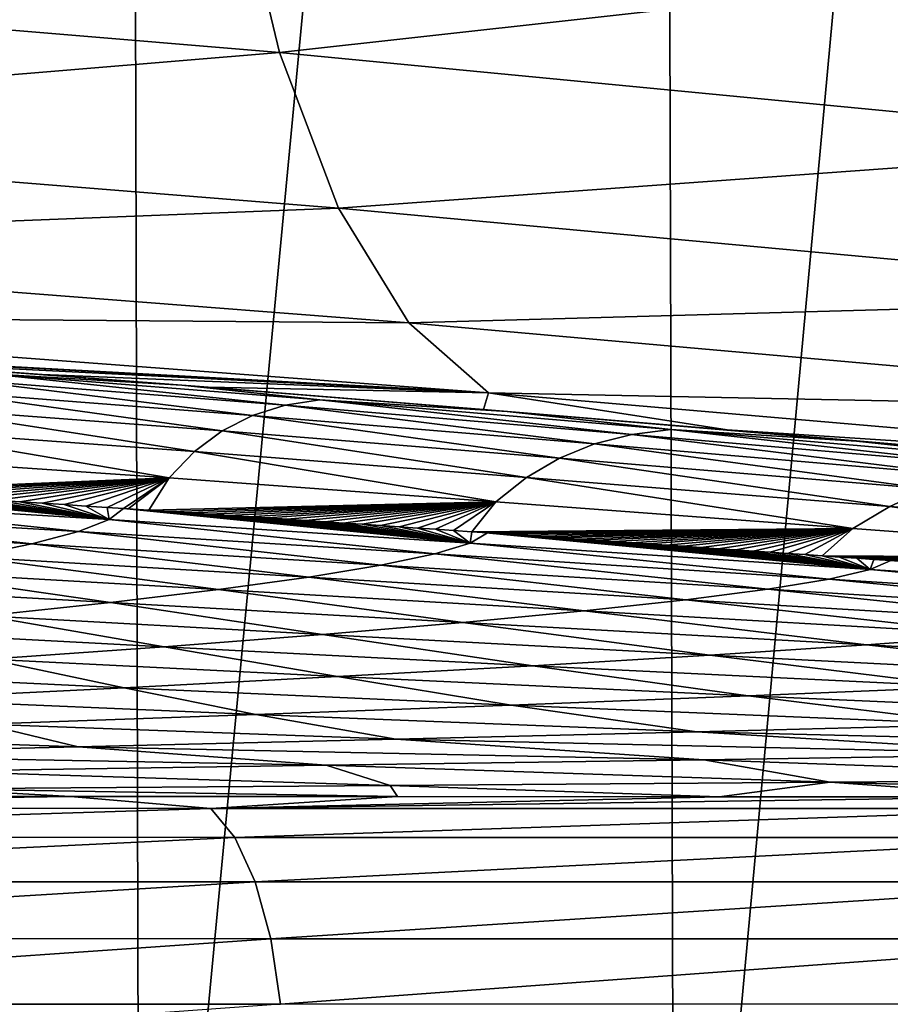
# Model space of a CAD drawing. Header units: metres. Extents: x -136 to 36, y -213 to -20.
# Tile 82 of 104: x 6.75 to 8.95, y -69.6 to -67.11. Entities that reach past the tile are written whole.
import ezdxf

# ---------------------------------------------------------------- set-up
doc = ezdxf.new("R2010")
doc.units = ezdxf.units.M
doc.layers.add('solid_11_382_033_XXX', color=7, linetype='CONTINUOUS')

msp = doc.modelspace()

# ---------------------------------------------------------------- linework, layer by layer
at = {"layer": 'solid_11_382_033_XXX'}
for points in [[(7.02093, -57.603088, 21.934113), (5.64944, -57.603088, 22.327284), (5.677366, -71.429977, 22.32019)], [(7.02093, -57.603088, 21.934113), (5.677366, -71.429977, 22.32019), (7.055346, -71.429123, 21.92305)], [(8.365403, -57.603088, 21.456661), (7.02093, -57.603088, 21.934113), (7.055346, -71.429123, 21.92305)], [(8.365403, -57.603088, 21.456661), (7.055346, -71.429123, 21.92305), (8.40589, -71.428391, 21.440807)], [(9.677687, -57.603088, 20.896767), (8.365403, -57.603088, 21.456661), (8.40589, -71.428391, 21.440807)], [(9.677687, -57.603088, 20.896767), (8.40589, -71.428391, 21.440807), (9.723751, -71.427765, 20.87534)], [(7.291532, -66.709419, -22.750183), (7.40746, -67.193466, -23.223169), (4.976586, -66.989723, -23.873901)], [(7.291532, -66.709419, -22.750183), (9.639515, -66.944496, -21.849882), (7.40746, -67.193466, -23.223169)], [(9.639515, -66.944496, -21.849882), (9.80453, -67.423752, -22.302559), (7.40746, -67.193466, -23.223169)], [(4.976586, -66.989723, -23.873901), (7.40746, -67.193466, -23.223169), (5.076524, -67.386421, -24.432999)], [(7.40746, -67.193466, -23.223169), (7.556606, -67.586151, -23.766327), (5.076524, -67.386421, -24.432999)], [(7.40746, -67.193466, -23.223169), (9.80453, -67.423752, -22.302559), (7.556606, -67.586151, -23.766327)], [(5.076524, -67.386421, -24.432999), (7.556606, -67.586151, -23.766327), (5.196702, -67.678596, -25.049551)], [(9.80453, -67.423752, -22.302559), (10.009259, -67.812546, -22.82098), (7.556606, -67.586151, -23.766327)], [(7.556606, -67.586151, -23.766327), (7.734422, -67.875481, -24.363092), (5.196702, -67.678596, -25.049551)], [(7.556606, -67.586151, -23.766327), (10.009259, -67.812546, -22.82098), (7.734422, -67.875481, -24.363092)], [(5.196702, -67.678596, -25.049551), (7.734422, -67.875481, -24.363092), (5.333454, -67.857346, -25.704758)], [(10.009259, -67.812546, -22.82098), (10.247459, -68.099022, -23.389334), (7.734422, -67.875481, -24.363092)], [(5.333454, -67.857346, -25.704758), (7.935485, -68.052643, -24.99527), (5.484375, -67.917671, -26.325197)], [(7.734422, -67.875481, -24.363092), (7.935485, -68.052643, -24.99527), (5.333454, -67.857346, -25.704758)], [(7.734422, -67.875481, -24.363092), (10.247459, -68.099022, -23.389334), (7.935485, -68.052643, -24.99527)], [(7.935485, -68.052643, -24.99527), (5.909245, -67.943527, -26.218142), (5.484375, -67.917671, -26.325197)], [(7.935485, -68.052643, -24.99527), (6.35024, -67.972977, -26.098679), (5.909245, -67.943527, -26.218142)], [(6.372169, -67.974525, -26.52632), (6.35024, -67.972977, -26.098679), (6.808345, -68.006088, -25.965919)], [(7.935485, -68.052643, -24.99527), (6.808345, -68.006088, -25.965919), (6.35024, -67.972977, -26.098679)], [(7.160977, -68.033279, -26.470245), (6.372169, -67.974525, -26.52632), (6.808345, -68.006088, -25.965919)], [(6.676226, -68.004288, -30.622435), (6.372169, -67.974525, -26.52632), (7.160977, -68.033279, -26.470245)], [(6.598224, -68.018814, -34.749722), (7.339628, -68.109856, -38.992985), (6.526645, -68.046448, -38.895248)], [(6.598224, -68.018814, -34.749722), (6.676226, -68.004288, -30.622435), (7.421798, -68.083885, -34.794857)], [(6.598224, -68.018814, -34.749722), (7.421798, -68.083885, -34.794857), (7.339628, -68.109856, -38.992985)], [(7.509888, -68.070244, -30.613483), (6.676226, -68.004288, -30.622435), (7.160977, -68.033279, -26.470245)], [(7.421798, -68.083885, -34.794857), (6.676226, -68.004288, -30.622435), (7.509888, -68.070244, -30.613483)], [(7.160977, -68.033279, -26.470245), (6.808345, -68.006088, -25.965919), (7.227961, -68.038292, -25.836861)], [(7.935485, -68.052643, -24.99527), (7.227961, -68.038292, -25.836861), (6.808345, -68.006088, -25.965919)], [(6.526645, -68.046448, -38.895248), (7.263322, -68.148636, -43.218952), (6.461481, -68.087723, -43.071056)], [(6.526645, -68.046448, -38.895248), (7.339628, -68.109856, -38.992985), (7.263322, -68.148636, -43.218952)], [(7.160977, -68.033279, -26.470245), (7.227961, -68.038292, -25.836861), (7.922675, -68.094482, -25.607971)], [(7.982736, -68.100021, -26.405943), (7.160977, -68.033279, -26.470245), (7.922675, -68.094482, -25.607971)], [(7.509888, -68.070244, -30.613483), (7.160977, -68.033279, -26.470245), (7.982736, -68.100021, -26.405943)], [(7.935485, -68.052643, -24.99527), (7.922675, -68.094482, -25.607971), (7.227961, -68.038292, -25.836861)], [(7.421798, -68.083885, -34.794857), (7.509888, -68.070244, -30.613483), (8.296801, -68.157646, -34.848328)], [(8.395687, -68.145004, -30.604296), (7.509888, -68.070244, -30.613483), (7.982736, -68.100021, -26.405943)], [(8.296801, -68.157646, -34.848328), (7.509888, -68.070244, -30.613483), (8.395687, -68.145004, -30.604296)], [(7.935485, -68.052643, -24.99527), (8.53813, -68.14608, -25.389368), (7.922675, -68.094482, -25.607971)], [(7.935485, -68.052643, -24.99527), (10.511867, -68.274445, -23.990294), (8.53813, -68.14608, -25.389368)], [(10.247459, -68.099022, -23.389334), (10.511867, -68.274445, -23.990294), (7.935485, -68.052643, -24.99527)], [(6.461481, -68.087723, -43.071056), (7.193243, -68.200912, -47.481983), (6.403062, -68.143364, -47.28714)], [(6.461481, -68.087723, -43.071056), (7.263322, -68.148636, -43.218952), (7.193243, -68.200912, -47.481983)], [(7.421798, -68.083885, -34.794857), (8.203142, -68.181755, -39.107086), (7.339628, -68.109856, -38.992985)], [(7.421798, -68.083885, -34.794857), (8.296801, -68.157646, -34.848328), (8.203142, -68.181755, -39.107086)], [(7.982736, -68.100021, -26.405943), (7.922675, -68.094482, -25.607971), (8.53813, -68.14608, -25.389368)], [(8.864614, -68.174744, -26.333635), (7.982736, -68.100021, -26.405943), (8.53813, -68.14608, -25.389368)], [(8.395687, -68.145004, -30.604296), (7.982736, -68.100021, -26.405943), (8.864614, -68.174744, -26.333635)], [(7.339628, -68.109856, -38.992985), (8.114593, -68.217735, -43.390343), (7.263322, -68.148636, -43.218952)], [(7.339628, -68.109856, -38.992985), (8.203142, -68.181755, -39.107086), (8.114593, -68.217735, -43.390343)], [(6.403062, -68.143364, -47.28714), (7.129207, -68.267311, -51.788979), (6.351252, -68.21405, -51.551006)], [(6.403062, -68.143364, -47.28714), (7.193243, -68.200912, -47.481983), (7.129207, -68.267311, -51.788979)], [(7.263322, -68.148636, -43.218952), (8.031555, -68.266212, -47.706261), (7.193243, -68.200912, -47.481983)], [(7.263322, -68.148636, -43.218952), (8.114593, -68.217735, -43.390343), (8.031555, -68.266212, -47.706261)], [(8.296801, -68.157646, -34.848328), (8.395687, -68.145004, -30.604296), (9.254107, -68.240097, -34.908905)], [(9.36487, -68.228554, -30.594366), (8.395687, -68.145004, -30.604296), (8.864614, -68.174744, -26.333635)], [(9.254107, -68.240097, -34.908905), (8.395687, -68.145004, -30.604296), (9.36487, -68.228554, -30.594366)], [(8.864614, -68.174744, -26.333635), (8.53813, -68.14608, -25.389368), (9.121271, -68.19558, -25.168165)], [(10.511867, -68.274445, -23.990294), (9.121271, -68.19558, -25.168165), (8.53813, -68.14608, -25.389368)], [(8.296801, -68.157646, -34.848328), (9.147758, -68.262123, -39.23579), (8.203142, -68.181755, -39.107086)], [(8.296801, -68.157646, -34.848328), (9.254107, -68.240097, -34.908905), (9.147758, -68.262123, -39.23579)], [(8.864614, -68.174744, -26.333635), (9.121271, -68.19558, -25.168165), (9.69216, -68.243973, -24.93778)], [(9.833921, -68.257462, -26.253546), (8.864614, -68.174744, -26.333635), (9.69216, -68.243973, -24.93778)], [(9.36487, -68.228554, -30.594366), (8.864614, -68.174744, -26.333635), (9.833921, -68.257462, -26.253546)], [(8.203142, -68.181755, -39.107086), (9.04562, -68.294991, -43.583241), (8.114593, -68.217735, -43.390343)], [(8.203142, -68.181755, -39.107086), (9.147758, -68.262123, -39.23579), (9.04562, -68.294991, -43.583241)], [(6.351252, -68.21405, -51.551006), (7.129207, -68.267311, -51.788979), (6.323292, -68.301262, -55.868958)], [(7.193243, -68.200912, -47.481983), (7.953787, -68.327721, -52.060905), (7.129207, -68.267311, -51.788979)], [(7.193243, -68.200912, -47.481983), (8.031555, -68.266212, -47.706261), (7.953787, -68.327721, -52.060905)], [(8.114593, -68.217735, -43.390343), (8.948153, -68.339211, -47.958153), (8.031555, -68.266212, -47.706261)], [(8.114593, -68.217735, -43.390343), (9.04562, -68.294991, -43.583241), (8.948153, -68.339211, -47.958153)], [(7.129207, -68.267311, -51.788979), (6.38622, -68.305038, -55.890736), (6.323292, -68.301262, -55.868958)], [(7.129207, -68.267311, -51.788979), (6.449312, -68.308861, -55.912777), (6.38622, -68.305038, -55.890736)], [(7.129207, -68.267311, -51.788979), (6.512053, -68.312691, -55.934906), (6.449312, -68.308861, -55.912777)], [(7.129207, -68.267311, -51.788979), (6.573978, -68.316513, -55.956936), (6.512053, -68.312691, -55.934906)], [(7.129207, -68.267311, -51.788979), (6.634712, -68.32029, -55.978722), (6.573978, -68.316513, -55.956936)], [(7.129207, -68.267311, -51.788979), (6.694, -68.324005, -56.000156), (6.634712, -68.32029, -55.978722)], [(7.129207, -68.267311, -51.788979), (6.751935, -68.32766, -56.021248), (6.694, -68.324005, -56.000156)], [(7.129207, -68.267311, -51.788979), (6.808658, -68.331268, -56.042042), (6.751935, -68.32766, -56.021248)], [(7.129207, -68.267311, -51.788979), (6.864285, -68.334824, -56.062557), (6.808658, -68.331268, -56.042042)], [(7.129207, -68.267311, -51.788979), (6.918918, -68.338333, -56.082825), (6.864285, -68.334824, -56.062557)], [(7.129207, -68.267311, -51.788979), (6.972645, -68.341812, -56.102863), (6.918918, -68.338333, -56.082825)], [(7.129207, -68.267311, -51.788979), (7.014145, -68.344505, -56.118416), (6.972645, -68.341812, -56.102863)], [(7.129207, -68.267311, -51.788979), (7.025548, -68.345245, -56.1227), (7.014145, -68.344505, -56.118416)], [(7.129207, -68.267311, -51.788979), (7.0777, -68.348656, -56.142345), (7.025548, -68.345245, -56.1227)], [(7.129207, -68.267311, -51.788979), (7.953787, -68.327721, -52.060905), (7.0777, -68.348656, -56.142345)], [(8.031555, -68.266212, -47.706261), (8.855033, -68.395256, -52.36562), (7.953787, -68.327721, -52.060905)], [(8.031555, -68.266212, -47.706261), (8.948153, -68.339211, -47.958153), (8.855033, -68.395256, -52.36562)], [(6.120473, -68.321259, -57.148457), (6.149815, -68.291054, -55.810089), (6.977818, -68.372612, -57.465458)], [(6.149815, -68.291054, -55.810089), (6.199176, -68.29393, -55.82666), (6.977818, -68.372612, -57.465458)], [(6.199176, -68.29393, -55.82666), (6.260855, -68.297554, -55.847572), (6.977818, -68.372612, -57.465458)], [(6.260855, -68.297554, -55.847572), (6.323292, -68.301262, -55.868958), (6.977818, -68.372612, -57.465458)], [(9.04562, -68.294991, -43.583241), (9.972897, -68.419891, -48.235855), (8.948153, -68.339211, -47.958153)], [(6.055069, -68.353294, -58.498478), (6.120473, -68.321259, -57.148457), (6.900708, -68.402428, -58.82225)], [(6.120473, -68.321259, -57.148457), (6.977818, -68.372612, -57.465458), (6.900708, -68.402428, -58.82225)], [(6.323292, -68.301262, -55.868958), (6.38622, -68.305038, -55.890736), (6.977818, -68.372612, -57.465458)], [(6.38622, -68.305038, -55.890736), (6.449312, -68.308861, -55.912777), (6.977818, -68.372612, -57.465458)], [(6.449312, -68.308861, -55.912777), (6.512053, -68.312691, -55.934906), (6.977818, -68.372612, -57.465458)], [(6.512053, -68.312691, -55.934906), (6.573978, -68.316513, -55.956936), (6.977818, -68.372612, -57.465458)], [(6.573978, -68.316513, -55.956936), (6.634712, -68.32029, -55.978722), (6.977818, -68.372612, -57.465458)], [(6.634712, -68.32029, -55.978722), (6.694, -68.324005, -56.000156), (6.977818, -68.372612, -57.465458)], [(6.694, -68.324005, -56.000156), (6.751935, -68.32766, -56.021248), (6.977818, -68.372612, -57.465458)], [(6.751935, -68.32766, -56.021248), (6.808658, -68.331268, -56.042042), (6.977818, -68.372612, -57.465458)], [(6.808658, -68.331268, -56.042042), (6.864285, -68.334824, -56.062557), (6.977818, -68.372612, -57.465458)], [(6.864285, -68.334824, -56.062557), (6.918918, -68.338333, -56.082825), (6.977818, -68.372612, -57.465458)], [(6.918918, -68.338333, -56.082825), (6.972645, -68.341812, -56.102863), (6.977818, -68.372612, -57.465458)], [(6.972645, -68.341812, -56.102863), (7.014145, -68.344505, -56.118416), (6.977818, -68.372612, -57.465458)], [(6.977818, -68.372612, -57.465458), (7.014145, -68.344505, -56.118416), (7.88944, -68.431839, -57.829021)], [(7.014145, -68.344505, -56.118416), (7.025548, -68.345245, -56.1227), (7.88944, -68.431839, -57.829021)], [(7.025548, -68.345245, -56.1227), (7.0777, -68.348656, -56.142345), (7.88944, -68.431839, -57.829021)], [(7.953787, -68.327721, -52.060905), (7.129173, -68.352028, -56.161819), (7.0777, -68.348656, -56.142345)], [(7.0777, -68.348656, -56.142345), (7.129173, -68.352028, -56.161819), (7.88944, -68.431839, -57.829021)], [(7.953787, -68.327721, -52.060905), (7.180027, -68.355377, -56.181145), (7.129173, -68.352028, -56.161819)], [(7.953787, -68.327721, -52.060905), (7.230308, -68.358704, -56.200321), (7.180027, -68.355377, -56.181145)], [(7.953787, -68.327721, -52.060905), (7.28006, -68.362007, -56.219368), (7.230308, -68.358704, -56.200321)], [(7.953787, -68.327721, -52.060905), (7.329324, -68.365288, -56.238293), (7.28006, -68.362007, -56.219368)], [(7.953787, -68.327721, -52.060905), (7.378136, -68.368546, -56.257103), (7.329324, -68.365288, -56.238293)], [(7.953787, -68.327721, -52.060905), (7.42653, -68.371788, -56.275806), (7.378136, -68.368546, -56.257103)], [(7.953787, -68.327721, -52.060905), (7.474535, -68.375015, -56.294411), (7.42653, -68.371788, -56.275806)], [(7.953787, -68.327721, -52.060905), (7.522175, -68.378227, -56.312923), (7.474535, -68.375015, -56.294411)], [(7.953787, -68.327721, -52.060905), (7.569475, -68.381416, -56.331345), (7.522175, -68.378227, -56.312923)], [(7.953787, -68.327721, -52.060905), (7.616457, -68.384598, -56.349686), (7.569475, -68.381416, -56.331345)], [(7.953787, -68.327721, -52.060905), (7.663146, -68.387764, -56.367947), (7.616457, -68.384598, -56.349686)], [(7.953787, -68.327721, -52.060905), (7.709567, -68.390915, -56.386135), (7.663146, -68.387764, -56.367947)], [(7.953787, -68.327721, -52.060905), (7.75574, -68.394058, -56.404263), (7.709567, -68.390915, -56.386135)], [(7.953787, -68.327721, -52.060905), (7.801683, -68.397186, -56.422325), (7.75574, -68.394058, -56.404263)], [(7.953787, -68.327721, -52.060905), (7.847406, -68.400307, -56.440327), (7.801683, -68.397186, -56.422325)], [(7.953787, -68.327721, -52.060905), (7.892924, -68.403419, -56.458271), (7.847406, -68.400307, -56.440327)], [(7.953787, -68.327721, -52.060905), (8.855033, -68.395256, -52.36562), (7.892924, -68.403419, -56.458271)], [(8.948153, -68.339211, -47.958153), (9.862697, -68.469894, -52.701958), (8.855033, -68.395256, -52.36562)], [(8.948153, -68.339211, -47.958153), (9.972897, -68.419891, -48.235855), (9.862697, -68.469894, -52.701958)], [(5.953087, -68.387115, -59.855461), (6.055069, -68.353294, -58.498478), (6.782278, -68.433891, -60.183823)], [(6.055069, -68.353294, -58.498478), (6.900708, -68.402428, -58.82225), (6.782278, -68.433891, -60.183823)], [(6.900708, -68.402428, -58.82225), (6.977818, -68.372612, -57.465458), (7.799701, -68.45903, -59.190979)], [(6.977818, -68.372612, -57.465458), (7.88944, -68.431839, -57.829021), (7.799701, -68.45903, -59.190979)], [(7.129173, -68.352028, -56.161819), (7.180027, -68.355377, -56.181145), (7.88944, -68.431839, -57.829021)], [(7.180027, -68.355377, -56.181145), (7.230308, -68.358704, -56.200321), (7.88944, -68.431839, -57.829021)], [(7.230308, -68.358704, -56.200321), (7.28006, -68.362007, -56.219368), (7.88944, -68.431839, -57.829021)], [(7.28006, -68.362007, -56.219368), (7.329324, -68.365288, -56.238293), (7.88944, -68.431839, -57.829021)], [(7.329324, -68.365288, -56.238293), (7.378136, -68.368546, -56.257103), (7.88944, -68.431839, -57.829021)], [(7.378136, -68.368546, -56.257103), (7.42653, -68.371788, -56.275806), (7.88944, -68.431839, -57.829021)], [(7.42653, -68.371788, -56.275806), (7.474535, -68.375015, -56.294411), (7.88944, -68.431839, -57.829021)], [(5.953087, -68.387115, -59.855461), (6.782278, -68.433891, -60.183823), (6.622289, -68.466942, -61.544613)], [(7.474535, -68.375015, -56.294411), (7.522175, -68.378227, -56.312923), (7.88944, -68.431839, -57.829021)], [(7.522175, -68.378227, -56.312923), (7.569475, -68.381416, -56.331345), (7.88944, -68.431839, -57.829021)], [(7.569475, -68.381416, -56.331345), (7.616457, -68.384598, -56.349686), (7.88944, -68.431839, -57.829021)], [(7.616457, -68.384598, -56.349686), (7.663146, -68.387764, -56.367947), (7.88944, -68.431839, -57.829021)], [(7.663146, -68.387764, -56.367947), (7.709567, -68.390915, -56.386135), (7.88944, -68.431839, -57.829021)], [(7.709567, -68.390915, -56.386135), (7.75574, -68.394058, -56.404263), (7.88944, -68.431839, -57.829021)], [(7.75574, -68.394058, -56.404263), (7.801683, -68.397186, -56.422325), (7.88944, -68.431839, -57.829021)], [(7.801683, -68.397186, -56.422325), (7.847406, -68.400307, -56.440327), (7.88944, -68.431839, -57.829021)], [(8.855033, -68.395256, -52.36562), (7.933249, -68.406181, -56.474186), (7.892924, -68.403419, -56.458271)], [(8.855033, -68.395256, -52.36562), (7.938252, -68.406525, -56.476158), (7.933249, -68.406181, -56.474186)], [(8.855033, -68.395256, -52.36562), (7.983405, -68.409615, -56.493999), (7.938252, -68.406525, -56.476158)], [(8.855033, -68.395256, -52.36562), (8.028395, -68.412697, -56.511791), (7.983405, -68.409615, -56.493999)], [(8.855033, -68.395256, -52.36562), (8.073233, -68.415779, -56.529537), (8.028395, -68.412697, -56.511791)], [(8.855033, -68.395256, -52.36562), (8.117932, -68.418846, -56.547241), (8.073233, -68.415779, -56.529537)], [(8.855033, -68.395256, -52.36562), (8.162502, -68.421906, -56.564903), (8.117932, -68.418846, -56.547241)], [(8.855033, -68.395256, -52.36562), (8.206953, -68.424965, -56.582527), (8.162502, -68.421906, -56.564903)], [(8.855033, -68.395256, -52.36562), (8.251294, -68.428009, -56.600117), (8.206953, -68.424965, -56.582527)], [(8.855033, -68.395256, -52.36562), (8.295534, -68.431053, -56.617668), (8.251294, -68.428009, -56.600117)], [(8.855033, -68.395256, -52.36562), (8.339683, -68.43409, -56.635189), (8.295534, -68.431053, -56.617668)], [(8.855033, -68.395256, -52.36562), (8.383747, -68.437126, -56.652679), (8.339683, -68.43409, -56.635189)], [(8.855033, -68.395256, -52.36562), (8.427736, -68.440147, -56.670135), (8.383747, -68.437126, -56.652679)], [(8.855033, -68.395256, -52.36562), (8.471656, -68.443169, -56.687569), (8.427736, -68.440147, -56.670135)], [(8.855033, -68.395256, -52.36562), (8.515514, -68.44619, -56.704975), (8.471656, -68.443169, -56.687569)], [(8.855033, -68.395256, -52.36562), (8.559319, -68.449203, -56.722355), (8.515514, -68.44619, -56.704975)], [(8.855033, -68.395256, -52.36562), (8.603074, -68.452209, -56.739712), (8.559319, -68.449203, -56.722355)], [(8.855033, -68.395256, -52.36562), (8.646787, -68.455215, -56.757046), (8.603074, -68.452209, -56.739712)], [(8.855033, -68.395256, -52.36562), (8.690464, -68.458214, -56.774357), (8.646787, -68.455215, -56.757046)], [(8.855033, -68.395256, -52.36562), (8.734111, -68.461212, -56.791649), (8.690464, -68.458214, -56.774357)], [(8.855033, -68.395256, -52.36562), (8.777732, -68.464211, -56.808922), (8.734111, -68.461212, -56.791649)], [(8.855033, -68.395256, -52.36562), (9.862697, -68.469894, -52.701958), (8.777732, -68.464211, -56.808922)], [(6.782278, -68.433891, -60.183823), (6.900708, -68.402428, -58.82225), (7.663754, -68.487701, -60.554966)], [(6.900708, -68.402428, -58.82225), (7.799701, -68.45903, -59.190979), (7.663754, -68.487701, -60.554966)], [(7.847406, -68.400307, -56.440327), (7.892924, -68.403419, -56.458271), (7.88944, -68.431839, -57.829021)], [(7.892924, -68.403419, -56.458271), (7.933249, -68.406181, -56.474186), (7.88944, -68.431839, -57.829021)], [(7.88944, -68.431839, -57.829021), (7.933249, -68.406181, -56.474186), (8.899004, -68.498985, -58.240391)], [(7.933249, -68.406181, -56.474186), (7.938252, -68.406525, -56.476158), (8.899004, -68.498985, -58.240391)], [(7.938252, -68.406525, -56.476158), (7.983405, -68.409615, -56.493999), (8.899004, -68.498985, -58.240391)], [(7.983405, -68.409615, -56.493999), (8.028395, -68.412697, -56.511791), (8.899004, -68.498985, -58.240391)], [(8.028395, -68.412697, -56.511791), (8.073233, -68.415779, -56.529537), (8.899004, -68.498985, -58.240391)], [(8.073233, -68.415779, -56.529537), (8.117932, -68.418846, -56.547241), (8.899004, -68.498985, -58.240391)], [(8.117932, -68.418846, -56.547241), (8.162502, -68.421906, -56.564903), (8.899004, -68.498985, -58.240391)], [(8.162502, -68.421906, -56.564903), (8.206953, -68.424965, -56.582527), (8.899004, -68.498985, -58.240391)], [(6.622289, -68.466942, -61.544613), (6.782278, -68.433891, -60.183823), (7.481599, -68.517807, -61.915295)], [(6.782278, -68.433891, -60.183823), (7.663754, -68.487701, -60.554966), (7.481599, -68.517807, -61.915295)], [(7.799701, -68.45903, -59.190979), (7.88944, -68.431839, -57.829021), (8.795353, -68.523193, -59.607376)], [(7.88944, -68.431839, -57.829021), (8.899004, -68.498985, -58.240391), (8.795353, -68.523193, -59.607376)], [(8.206953, -68.424965, -56.582527), (8.251294, -68.428009, -56.600117), (8.899004, -68.498985, -58.240391)], [(8.251294, -68.428009, -56.600117), (8.295534, -68.431053, -56.617668), (8.899004, -68.498985, -58.240391)], [(8.295534, -68.431053, -56.617668), (8.339683, -68.43409, -56.635189), (8.899004, -68.498985, -58.240391)], [(8.339683, -68.43409, -56.635189), (8.383747, -68.437126, -56.652679), (8.899004, -68.498985, -58.240391)], [(8.383747, -68.437126, -56.652679), (8.427736, -68.440147, -56.670135), (8.899004, -68.498985, -58.240391)], [(8.427736, -68.440147, -56.670135), (8.471656, -68.443169, -56.687569), (8.899004, -68.498985, -58.240391)], [(8.471656, -68.443169, -56.687569), (8.515514, -68.44619, -56.704975), (8.899004, -68.498985, -58.240391)], [(8.515514, -68.44619, -56.704975), (8.559319, -68.449203, -56.722355), (8.899004, -68.498985, -58.240391)], [(6.420961, -68.501495, -62.899441), (6.622289, -68.466942, -61.544613), (7.253679, -68.549263, -63.266724)], [(6.622289, -68.466942, -61.544613), (7.481599, -68.517807, -61.915295), (7.253679, -68.549263, -63.266724)], [(7.663754, -68.487701, -60.554966), (7.799701, -68.45903, -59.190979), (8.6402, -68.548706, -60.973244)], [(7.799701, -68.45903, -59.190979), (8.795353, -68.523193, -59.607376), (8.6402, -68.548706, -60.973244)], [(8.559319, -68.449203, -56.722355), (8.603074, -68.452209, -56.739712), (8.899004, -68.498985, -58.240391)], [(8.603074, -68.452209, -56.739712), (8.646787, -68.455215, -56.757046), (8.899004, -68.498985, -58.240391)], [(8.646787, -68.455215, -56.757046), (8.690464, -68.458214, -56.774357), (8.899004, -68.498985, -58.240391)], [(8.690464, -68.458214, -56.774357), (8.734111, -68.461212, -56.791649), (8.899004, -68.498985, -58.240391)], [(8.734111, -68.461212, -56.791649), (8.777732, -68.464211, -56.808922), (8.899004, -68.498985, -58.240391)], [(8.777732, -68.464211, -56.808922), (8.821334, -68.467201, -56.82618), (8.899004, -68.498985, -58.240391)], [(9.862697, -68.469894, -52.701958), (8.821334, -68.467201, -56.82618), (8.777732, -68.464211, -56.808922)], [(8.821334, -68.467201, -56.82618), (8.864921, -68.470184, -56.843418), (8.899004, -68.498985, -58.240391)], [(9.862697, -68.469894, -52.701958), (8.864921, -68.470184, -56.843418), (8.821334, -68.467201, -56.82618)], [(9.862697, -68.469894, -52.701958), (8.908498, -68.473175, -56.860638), (8.864921, -68.470184, -56.843418)], [(8.864921, -68.470184, -56.843418), (8.908498, -68.473175, -56.860638), (8.899004, -68.498985, -58.240391)], [(8.908498, -68.473175, -56.860638), (8.951186, -68.476097, -56.877499), (8.899004, -68.498985, -58.240391)], [(9.862697, -68.469894, -52.701958), (8.951186, -68.476097, -56.877499), (8.908498, -68.473175, -56.860638)], [(7.481599, -68.517807, -61.915295), (7.663754, -68.487701, -60.554966), (8.433805, -68.57547, -62.332199)], [(7.663754, -68.487701, -60.554966), (8.6402, -68.548706, -60.973244), (8.433805, -68.57547, -62.332199)], [(8.899004, -68.498985, -58.240391), (8.951186, -68.476097, -56.877499), (10.049741, -68.574051, -58.698845)], [(6.179006, -68.537437, -64.243271), (6.420961, -68.501495, -62.899441), (6.980916, -68.581985, -64.604218)], [(6.420961, -68.501495, -62.899441), (7.253679, -68.549263, -63.266724), (6.980916, -68.581985, -64.604218)], [(7.253679, -68.549263, -63.266724), (7.481599, -68.517807, -61.915295), (8.176871, -68.603416, -63.678959)], [(7.481599, -68.517807, -61.915295), (8.433805, -68.57547, -62.332199), (8.176871, -68.603416, -63.678959)], [(8.795353, -68.523193, -59.607376), (8.899004, -68.498985, -58.240391), (9.930821, -68.594955, -60.070221)], [(8.899004, -68.498985, -58.240391), (10.049741, -68.574051, -58.698845), (9.930821, -68.594955, -60.070221)], [(6.179006, -68.537437, -64.243271), (6.980916, -68.581985, -64.604218), (6.664712, -68.61586, -65.922668)], [(8.6402, -68.548706, -60.973244), (8.795353, -68.523193, -59.607376), (9.754587, -68.616951, -61.437119)], [(8.795353, -68.523193, -59.607376), (9.930821, -68.594955, -60.070221), (9.754587, -68.616951, -61.437119)], [(6.980916, -68.581985, -64.604218), (7.253679, -68.549263, -63.266724), (7.870549, -68.632484, -65.008514)], [(7.253679, -68.549263, -63.266724), (8.176871, -68.603416, -63.678959), (7.870549, -68.632484, -65.008514)], [(8.433805, -68.57547, -62.332199), (8.6402, -68.548706, -60.973244), (9.521582, -68.639999, -62.793629)], [(8.6402, -68.548706, -60.973244), (9.754587, -68.616951, -61.437119), (9.521582, -68.639999, -62.793629)], [(6.664712, -68.61586, -65.922668), (6.980916, -68.581985, -64.604218), (7.516448, -68.662575, -66.315811)], [(6.980916, -68.581985, -64.604218), (7.870549, -68.632484, -65.008514), (7.516448, -68.662575, -66.315811)], [(8.176871, -68.603416, -63.678959), (8.433805, -68.57547, -62.332199), (9.232772, -68.664055, -64.134415)], [(8.433805, -68.57547, -62.332199), (9.521582, -68.639999, -62.793629), (9.232772, -68.664055, -64.134415)], [(6.30694, -68.650757, -67.216988), (6.664712, -68.61586, -65.922668), (7.116627, -68.693596, -67.595795)], [(6.664712, -68.61586, -65.922668), (7.516448, -68.662575, -66.315811), (7.116627, -68.693596, -67.595795)], [(7.870549, -68.632484, -65.008514), (8.176871, -68.603416, -63.678959), (8.889557, -68.689064, -65.454475)], [(8.176871, -68.603416, -63.678959), (9.232772, -68.664055, -64.134415), (8.889557, -68.689064, -65.454475)], [(7.516448, -68.662575, -66.315811), (7.870549, -68.632484, -65.008514), (8.493766, -68.714958, -66.748817)], [(7.870549, -68.632484, -65.008514), (8.889557, -68.689064, -65.454475), (8.493766, -68.714958, -66.748817)], [(6.30694, -68.650757, -67.216988), (7.116627, -68.693596, -67.595795), (6.673578, -68.725426, -68.843552)], [(7.116627, -68.693596, -67.595795), (7.516448, -68.662575, -66.315811), (8.047652, -68.741661, -68.012436)], [(7.516448, -68.662575, -66.315811), (8.493766, -68.714958, -66.748817), (8.047652, -68.741661, -68.012436)], [(8.889557, -68.689064, -65.454475), (9.232772, -68.664055, -64.134415), (10.079189, -68.751961, -65.940041)], [(6.673578, -68.725426, -68.843552), (7.116627, -68.693596, -67.595795), (7.553886, -68.769089, -69.24044)], [(7.116627, -68.693596, -67.595795), (8.047652, -68.741661, -68.012436), (7.553886, -68.769089, -69.24044)], [(8.493766, -68.714958, -66.748817), (8.889557, -68.689064, -65.454475), (9.637724, -68.773285, -67.219795)], [(8.889557, -68.689064, -65.454475), (10.079189, -68.751961, -65.940041), (9.637724, -68.773285, -67.219795)], [(8.047652, -68.741661, -68.012436), (8.493766, -68.714958, -66.748817), (9.140798, -68.795296, -68.46521)], [(8.493766, -68.714958, -66.748817), (9.637724, -68.773285, -67.219795), (9.140798, -68.795296, -68.46521)], [(6.190223, -68.757957, -70.054459), (6.673578, -68.725426, -68.843552), (7.015551, -68.797165, -70.42823)], [(6.673578, -68.725426, -68.843552), (7.553886, -68.769089, -69.24044), (7.015551, -68.797165, -70.42823)], [(7.553886, -68.769089, -69.24044), (8.047652, -68.741661, -68.012436), (8.591268, -68.817924, -69.671425)], [(8.047652, -68.741661, -68.012436), (9.140798, -68.795296, -68.46521), (8.591268, -68.817924, -69.671425)], [(6.190223, -68.757957, -70.054459), (7.015551, -68.797165, -70.42823), (6.436136, -68.825798, -71.571594)], [(7.015551, -68.797165, -70.42823), (7.553886, -68.769089, -69.24044), (7.992387, -68.841118, -70.833801)], [(7.553886, -68.769089, -69.24044), (8.591268, -68.817924, -69.671425), (7.992387, -68.841118, -70.833801)], [(8.591268, -68.817924, -69.671425), (9.140798, -68.795296, -68.46521), (9.836762, -68.872223, -70.117401)], [(6.436136, -68.825798, -71.571594), (7.015551, -68.797165, -70.42823), (7.347808, -68.864822, -71.948059)], [(7.015551, -68.797165, -70.42823), (7.992387, -68.841118, -70.833801), (7.347808, -68.864822, -71.948059)], [(7.992387, -68.841118, -70.833801), (8.591268, -68.817924, -69.671425), (9.174238, -68.89016, -71.251503)], [(8.591268, -68.817924, -69.671425), (9.836762, -68.872223, -70.117401), (9.174238, -68.89016, -71.251503)], [(6.436136, -68.825798, -71.571594), (7.347808, -68.864822, -71.948059), (6.66156, -68.888985, -73.010399)], [(7.347808, -68.864822, -71.948059), (7.992387, -68.841118, -70.833801), (8.460975, -68.908524, -72.333839)], [(7.992387, -68.841118, -70.833801), (9.174238, -68.89016, -71.251503), (8.460975, -68.908524, -72.333839)], [(6.66156, -68.888985, -73.010399), (7.347808, -68.864822, -71.948059), (7.701144, -68.927292, -73.360443)], [(7.347808, -68.864822, -71.948059), (8.460975, -68.908524, -72.333839), (7.701144, -68.927292, -73.360443)], [(5.937967, -68.913544, -74.017487), (6.66156, -68.888985, -73.010399), (6.899231, -68.946419, -74.327812)], [(6.66156, -68.888985, -73.010399), (7.701144, -68.927292, -73.360443), (6.899231, -68.946419, -74.327812)], [(8.460975, -68.908524, -72.333839), (9.174238, -68.89016, -71.251503), (10.232409, -68.951607, -72.201317)], [(5.937967, -68.913544, -74.017487), (6.899231, -68.946419, -74.327812), (6.059935, -68.965889, -75.232887)], [(7.701144, -68.927292, -73.360443), (8.460975, -68.908524, -72.333839), (9.382671, -68.965141, -73.270172)], [(8.460975, -68.908524, -72.333839), (10.232409, -68.951607, -72.201317), (9.382671, -68.965141, -73.270172)], [(6.899231, -68.946419, -74.327812), (7.701144, -68.927292, -73.360443), (8.47862, -68.979004, -74.271568)], [(7.701144, -68.927292, -73.360443), (9.382671, -68.965141, -73.270172), (8.47862, -68.979004, -74.271568)], [(6.059935, -68.965889, -75.232887), (6.899231, -68.946419, -74.327812), (7.52574, -68.993187, -75.201477)], [(6.059935, -68.965889, -75.232887), (7.52574, -68.993187, -75.201477), (6.52974, -69.007668, -76.056389)], [(6.899231, -68.946419, -74.327812), (8.47862, -68.979004, -74.271568), (7.52574, -68.993187, -75.201477)], [(8.47862, -68.979004, -74.271568), (9.382671, -68.965141, -73.270172), (9.859062, -69.028084, -74.775467)], [(6.52974, -69.007668, -76.056389), (7.52574, -68.993187, -75.201477), (7.687547, -69.044273, -76.464859)], [(7.52574, -68.993187, -75.201477), (8.47862, -68.979004, -74.271568), (8.797858, -69.036079, -75.661034)], [(7.52574, -68.993187, -75.201477), (8.797858, -69.036079, -75.661034), (7.687547, -69.044273, -76.464859)], [(8.47862, -68.979004, -74.271568), (9.859062, -69.028084, -74.775467), (8.797858, -69.036079, -75.661034)], [(6.52974, -69.007668, -76.056389), (7.687547, -69.044273, -76.464859), (6.534375, -69.052658, -77.183517)], [(7.705984, -69.072266, -77.194633), (6.534375, -69.052658, -77.183517), (7.687547, -69.044273, -76.464859)], [(8.51724, -69.072647, -76.818886), (7.687547, -69.044273, -76.464859), (8.797858, -69.036079, -75.661034)], [(8.51724, -69.072647, -76.818886), (7.705984, -69.072266, -77.194633), (7.687547, -69.044273, -76.464859)], [(9.310982, -69.072968, -76.405716), (8.51724, -69.072647, -76.818886), (8.797858, -69.036079, -75.661034)], [(10.084446, -69.073242, -75.956566), (8.797858, -69.036079, -75.661034), (9.859062, -69.028084, -74.775467)], [(10.084446, -69.073242, -75.956566), (9.310982, -69.072968, -76.405716), (8.797858, -69.036079, -75.661034)], [(6.879777, -69.071831, -77.531876), (6.037013, -69.071335, -77.83123), (6.534375, -69.052658, -77.183517)], [(7.705984, -69.072266, -77.194633), (6.879777, -69.071831, -77.531876), (6.534375, -69.052658, -77.183517)], [(4.888966, -69.100815, -78.351273), (6.037013, -69.071335, -77.83123), (6.879777, -69.071831, -77.531876)], [(4.888966, -69.100815, -78.351273), (6.879777, -69.071831, -77.531876), (7.234787, -69.101875, -77.581024)], [(7.234787, -69.101875, -77.581024), (6.879777, -69.071831, -77.531876), (7.705984, -69.072266, -77.194633)], [(7.234787, -69.101875, -77.581024), (7.705984, -69.072266, -77.194633), (8.51724, -69.072647, -76.818886)], [(7.234787, -69.101875, -77.581024), (8.51724, -69.072647, -76.818886), (9.310982, -69.072968, -76.405716)], [(7.234787, -69.101875, -77.581024), (9.310982, -69.072968, -76.405716), (9.464593, -69.102608, -76.52079)], [(4.888966, -69.100815, -78.351273), (7.234787, -69.101875, -77.581024), (4.929632, -69.174583, -78.508537)], [(7.234787, -69.101875, -77.581024), (7.295068, -69.175278, -77.73204), (4.929632, -69.174583, -78.508537)], [(7.234787, -69.101875, -77.581024), (9.464593, -69.102608, -76.52079), (7.295068, -69.175278, -77.73204)], [(9.464593, -69.102608, -76.52079), (9.543538, -69.175766, -76.663071), (7.295068, -69.175278, -77.73204)], [(4.929632, -69.174583, -78.508537), (7.295068, -69.175278, -77.73204), (4.964274, -69.287018, -78.642654)], [(7.295068, -69.175278, -77.73204), (7.346488, -69.287407, -77.860931), (4.964274, -69.287018, -78.642654)], [(7.295068, -69.175278, -77.73204), (9.543538, -69.175766, -76.663071), (7.346488, -69.287407, -77.860931)], [(9.543538, -69.175766, -76.663071), (9.610931, -69.287682, -76.784576), (7.346488, -69.287407, -77.860931)], [(4.964274, -69.287018, -78.642654), (7.346488, -69.287407, -77.860931), (4.990643, -69.430817, -78.744904)], [(7.346488, -69.287407, -77.860931), (7.385706, -69.430969, -77.95932), (4.990643, -69.430817, -78.744904)], [(7.346488, -69.287407, -77.860931), (9.610931, -69.287682, -76.784576), (7.385706, -69.430969, -77.95932)], [(9.610931, -69.287682, -76.784576), (9.662396, -69.431076, -76.877396), (7.385706, -69.430969, -77.95932)], [(4.990643, -69.430817, -78.744904), (7.385706, -69.430969, -77.95932), (5.007025, -69.596642, -78.808647)], [(7.385706, -69.430969, -77.95932), (7.410177, -69.596649, -78.020813), (5.007025, -69.596642, -78.808647)], [(7.385706, -69.430969, -77.95932), (9.662396, -69.431076, -76.877396), (7.410177, -69.596649, -78.020813)], [(9.662396, -69.431076, -76.877396), (9.694589, -69.596649, -76.935516), (7.410177, -69.596649, -78.020813)], [(5.007025, -69.596642, -78.808647), (7.410177, -69.596649, -78.020813), (5.013174, -69.769859, -78.829544)]]:
    msp.add_3dface(points, dxfattribs=at)

doc.saveas('drawing.dxf')
